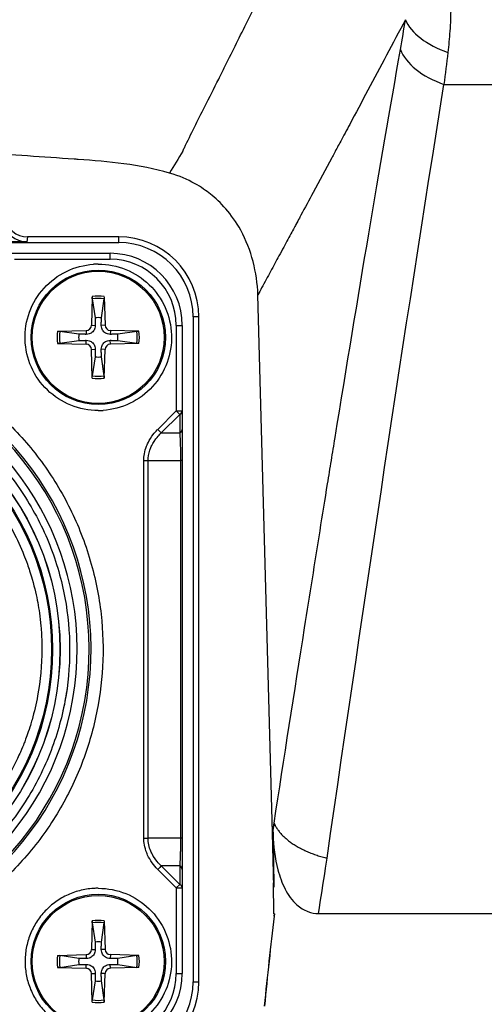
# Model space of a CAD drawing. Header units: millimetres. Extents: x 0 to 4378, y 0 to 2376.
# Tile 169 of 256: x 2307 to 2326, y 656 to 697. Entities that reach past the tile are written whole.
import ezdxf

# ---------------------------------------------------------------- set-up
doc = ezdxf.new("R2010")
doc.units = ezdxf.units.MM
doc.header["$LTSCALE"] = 0.2

# ---------------------------------------------------------------- blocks, each defined once
blk = doc.blocks.new('A$Ca6fc7631')
for p, q in [((27.403, 59.536), (37.699, 59.536)), ((10.025, 52.982), (7.893, 52.982)), ((7.913, 52.95), (13.85, 52.95)), ((10.054, 53.191), (10.025, 52.982)), ((13.85, 53.191), (10.054, 53.191)), ((13.85, 52.95), (13.85, 53.191)), ((9.105, 52.5), (13.5, 52.5)), ((9.511, 52.25), (13.5, 52.25)), ((13.5, 52.25), (13.5, 52.5)), ((12.749, 50.694), (12.716, 49.503)), ((12.752, 50.603), (12.87, 49.81)), ((13.13, 49.81), (13.248, 50.603)), ((13.251, 50.694), (13.284, 49.503)), ((20.26, 28.352), (19.651, 50.772)), ((16.95, 49.85), (16.95, 22.15)), ((17.191, 49.85), (16.95, 49.85)), ((17.191, 22.15), (17.191, 49.85)), ((11.306, 49.251), (12.497, 49.284)), ((12.19, 49.13), (11.397, 49.248)), ((12.497, 49.284), (12.502, 49.124)), ((12.716, 49.503), (12.876, 49.498)), ((13.284, 49.503), (13.124, 49.498)), ((13.503, 49.284), (13.498, 49.124)), ((14.694, 49.251), (13.503, 49.284)), ((14.603, 49.248), (13.81, 49.13)), ((16.25, 49.5), (16.25, 45.933)), ((16.25, 49.5), (16.5, 49.5)), ((16.5, 49.5), (16.5, 45.163)), ((11.397, 48.752), (12.19, 48.87)), ((12.497, 48.716), (12.502, 48.876)), ((13.503, 48.716), (13.498, 48.876)), ((13.81, 48.87), (14.603, 48.752)), ((11.306, 48.749), (12.497, 48.716)), ((12.716, 48.497), (12.876, 48.502)), ((12.749, 47.306), (12.716, 48.497)), ((13.284, 48.497), (13.124, 48.502)), ((13.251, 47.306), (13.284, 48.497)), ((14.694, 48.749), (13.503, 48.716)), ((12.87, 48.19), (12.752, 47.397)), ((13.248, 47.397), (13.13, 48.19)), ((15.5, 47.252), (15.5, 47.252)), ((15.48, 45.163), (16.25, 45.933)), ((16.394, 45.789), (15.625, 45.019)), ((16.394, 45.789), (16.25, 45.933)), ((16.25, 45.933), (16.5, 45.933)), ((16.394, 45.789), (16.394, 45.019)), ((15.625, 45.019), (16.394, 45.019)), ((14.896, 43.864), (15.073, 43.864)), ((14.896, 28.136), (14.896, 43.864)), ((15.073, 43.864), (16.427, 43.864)), ((15.073, 28.136), (15.073, 43.864)), ((16.427, 43.864), (16.427, 28.136)), ((16.5, 43.864), (16.427, 43.864)), ((16.5, 43.864), (16.5, 28.136)), ((10.579, 37.25), (10.564, 37.25)), ((10.57, 34.75), (10.578, 34.75)), ((20.278, 28.454), (20.325, 28.762)), ((20.321, 26.097), (20.26, 28.352)), ((20.281, 28.302), (20.321, 26.097)), ((14.896, 28.136), (15.073, 28.136)), ((16.427, 28.136), (15.073, 28.136)), ((16.5, 28.136), (16.427, 28.136)), ((15.5, 27.109), (15.5, 27.11)), ((22.47, 26.891), (22.534, 27.305)), ((16.25, 26.067), (15.48, 26.837)), ((16.394, 26.981), (15.625, 26.981)), ((16.394, 26.211), (15.625, 26.981)), ((16.394, 26.981), (16.394, 26.211)), ((16.5, 26.837), (16.5, 22.5)), ((20.321, 26.097), (20.296, 26.269)), ((20.32, 24.984), (20.296, 26.269)), ((16.394, 26.211), (16.25, 26.067)), ((16.25, 26.067), (16.25, 22.5)), ((16.25, 26.067), (16.5, 26.067)), ((12.749, 24.694), (12.716, 23.503)), ((13.251, 24.694), (13.284, 23.503)), ((20.343, 24.984), (20.32, 24.984)), ((20.342, 24.984), (20.329, 24.882)), ((20.329, 24.882), (20.331, 24.882)), ((20.331, 24.882), (20.343, 24.984)), ((22.177, 24.993), (45.263, 24.993)), ((12.752, 24.603), (12.87, 23.81)), ((13.13, 23.81), (13.248, 24.603)), ((12.716, 23.503), (12.876, 23.498)), ((13.284, 23.503), (13.124, 23.498)), ((11.306, 23.251), (12.497, 23.284)), ((12.19, 23.13), (11.397, 23.248)), ((12.497, 23.284), (12.502, 23.124)), ((13.503, 23.284), (13.498, 23.124)), ((14.694, 23.251), (13.503, 23.284)), ((14.603, 23.248), (13.81, 23.13)), ((11.306, 22.749), (12.497, 22.716)), ((11.397, 22.752), (12.19, 22.87)), ((12.497, 22.716), (12.502, 22.876)), ((13.503, 22.716), (13.498, 22.876)), ((14.694, 22.749), (13.503, 22.716)), ((13.81, 22.87), (14.603, 22.752)), ((12.716, 22.497), (12.876, 22.502)), ((12.749, 21.306), (12.716, 22.497)), ((12.87, 22.19), (12.752, 21.397)), ((13.284, 22.497), (13.124, 22.502)), ((13.248, 21.397), (13.13, 22.19)), ((13.251, 21.306), (13.284, 22.497)), ((16.25, 22.5), (16.5, 22.5)), ((16.95, 22.15), (17.191, 22.15))]:
    blk.add_line(p, q)
for centre, radius in [((13, 49), 2.8), ((13, 49), 2.75), ((0, 36), 11.407), ((0, 36), 11.403), ((0, 36), 11.099), ((0, 36), 11.051), ((13, 23), 2.8), ((13, 23), 2.75)]:
    blk.add_circle(centre, radius)
for centre, radius, start, end in [((13.85, 49.85), 3.341, 360, 90), ((13.85, 49.85), 3.1, 360, 90), ((13.5, 49.5), 3, 0, 90), ((13.5, 49.5), 2.75, 0, 90), ((13.002, 49), 3.05, 90.0414, 93.7974), ((13, 49), 1.713, 81.5815, 98.4185), ((13, 49), 1.622, 81.1921, 98.8079), ((13, 49), 0.82, 80.8854, 99.1146), ((13, 49), 1.713, 171.5815, 188.4185), ((13, 49), 1.622, 171.1921, 188.8079), ((12.491, 49.509), 0.225, 271.612, 358.388), ((13.509, 49.509), 0.225, 181.612, 268.388), ((13, 49), 1.622, 351.1921, 8.8079), ((13, 49), 1.713, 351.5815, 8.4185), ((13, 49), 0.82, 170.8854, 189.1146), ((13, 49), 0.82, 350.8854, 9.1146), ((12.491, 48.491), 0.225, 1.612, 88.388), ((13.509, 48.491), 0.225, 91.612, 178.388), ((13, 49), 0.82, 260.8854, 279.1146), ((0, 36), 12.697, 114.3067, 65.6933), ((0, 36), 12.619, 114.4631, 65.5369), ((13, 49), 1.713, 261.5815, 278.4185), ((13, 49), 1.622, 261.1921, 278.8079), ((12.999, 48.999), 3.049, 270.0201, 273.7774), ((13.002, 23), 3.05, 90.0414, 93.7974), ((13, 23), 1.713, 81.5815, 98.4185), ((13, 23), 1.622, 81.1921, 98.8079), ((13, 23), 0.82, 80.8854, 99.1146), ((12.491, 23.509), 0.225, 271.612, 358.388), ((13.509, 23.509), 0.225, 181.612, 268.388), ((13, 23), 1.713, 171.5815, 188.4185), ((13, 23), 1.622, 171.1921, 188.8079), ((13, 23), 0.82, 170.8854, 189.1146), ((13, 23), 0.82, 350.8854, 9.1146), ((13, 23), 1.622, 351.1921, 8.8079), ((13, 23), 1.713, 351.5815, 8.4185), ((12.491, 22.491), 0.225, 1.612, 88.388), ((13.509, 22.491), 0.225, 91.612, 178.388), ((13, 23), 0.82, 260.8854, 279.1146), ((13.5, 22.5), 2.75, 270, 0), ((13.5, 22.5), 3, 270, 0), ((13.85, 22.15), 3.341, 270, 360), ((13.85, 22.15), 3.1, 270, 0), ((13, 23), 1.622, 261.1921, 278.8079), ((13, 23), 1.713, 261.5815, 278.4185)]:
    blk.add_arc(centre, radius, start, end)
for centre, major_axis, ratio, start_param, end_param in [((28.691, 62.311), (-2.963, 0.473), 0.557597, 0.324372, 1.271552), ((28.484, 61.075), (-2.955, 0.52), 0.589055, 0.333545, 1.301501), ((25.723, 59.889), (-2.996, 0.157), 0.173988, 5.019997, 5.020041), ((1043.428, -558.164), (-1027.194, 614.443), 0.484985, 6.282229, 6.28406), ((10.025, 53.983), (0.136, 0.992), 0.998604, 1.875942, 3.27743), ((10.054, 54.193), (0.136, 0.992), 0.998604, 1.939445, 3.27738), ((0, 36), (-2.224, -11.913), 0.999998, 0.184575, 2.899213), ((16.25, 45.933), (0.25, 0), 0.707107, 5.327872, 6.283185), ((15.48, 45.163), (0.177, -0.177), 0.000012, 4.712367, 5.667701), ((16.25, 45.163), (0.25, 0), 0.707144, 5.32788, 6.283202), ((-15.599, -291.894), (-45.939, -372.874), 0.018474, 3.679464, 3.681632), ((39.123, 33.444), (-18.917, -4.93), 0.250718, 0.03493, 0.045812), ((33.1, 38.982), (-11.255, -14.406), 0.426602, 5.800189, 5.814125), ((15.48, 26.837), (-0.177, -0.177), 0.000012, 3.756127, 4.711939), ((16.25, 26.837), (0.25, 0), 0.707101, 6.283152, 7.23849), ((-283.4, -693.423), (317.762, 1361.585), 0.115021, 5.294816, 5.296454), ((16.25, 26.067), (0.25, 0), 0.707107, 6.283185, 7.238512), ((179.24, 5.435), (154.963, 40.271), 0.999308, 2.76533, 2.788845)]:
    blk.add_ellipse(centre, major_axis=major_axis, ratio=ratio, start_param=start_param, end_param=end_param)
for points, knots in [([(21.774, 70.107), (21.894, 70.107), (22.011, 70.103), (22.251, 70.09), (22.372, 70.08), (22.614, 70.053), (22.735, 70.036), (22.975, 69.995), (23.094, 69.971), (23.272, 69.929), (23.332, 69.914), (23.462, 69.879), (23.532, 69.859), (23.667, 69.817), (23.734, 69.795), (23.864, 69.748), (23.928, 69.724), (24.055, 69.674), (24.116, 69.648), (24.239, 69.594), (24.299, 69.566), (24.419, 69.508), (24.477, 69.478), (24.563, 69.432), (24.589, 69.418), (24.673, 69.371), (24.731, 69.337), (24.795, 69.298), (24.8, 69.295), (24.88, 69.246), (24.953, 69.198), (25.097, 69.098), (25.169, 69.045), (25.312, 68.934), (25.383, 68.875), (25.523, 68.755), (25.591, 68.692), (25.725, 68.564), (25.791, 68.498), (25.916, 68.365), (25.977, 68.298), (26.099, 68.156), (26.16, 68.08), (26.279, 67.927), (26.336, 67.85), (26.438, 67.704), (26.483, 67.636), (26.582, 67.481), (26.635, 67.393), (26.705, 67.269), (26.724, 67.235), (26.755, 67.177), (26.769, 67.151), (26.795, 67.1), (26.808, 67.075), (26.822, 67.048), (26.823, 67.046), (26.837, 67.017), (26.85, 66.991), (26.876, 66.938), (26.888, 66.911), (26.913, 66.859), (26.924, 66.833), (26.987, 66.695), (27.036, 66.576), (27.128, 66.338), (27.171, 66.219), (27.248, 65.983), (27.284, 65.866), (27.349, 65.632), (27.379, 65.516), (27.434, 65.286), (27.458, 65.171), (27.503, 64.946), (27.522, 64.835), (27.558, 64.615), (27.574, 64.505), (27.602, 64.289), (27.614, 64.182), (27.632, 63.999), (27.639, 63.923), (27.66, 63.654), (27.671, 63.459), (27.684, 63.084), (27.686, 62.905), (27.684, 62.562), (27.681, 62.399), (27.668, 62.078), (27.66, 61.919), (27.639, 61.609), (27.626, 61.457), (27.598, 61.162), (27.583, 61.018), (27.566, 60.872)], [0, 0, 0, 0, 0.0258866, 0.0258866, 0.0533683, 0.0533683, 0.0815444, 0.0815444, 0.1101561, 0.1101561, 0.125, 0.125, 0.1424637, 0.1424637, 0.1598037, 0.1598037, 0.1769486, 0.1769486, 0.1936796, 0.1936796, 0.2101205, 0.2101205, 0.2260726, 0.2260726, 0.2331631, 0.2331631, 0.2486771, 0.2486771, 0.25, 0.25, 0.2698161, 0.2698161, 0.2901386, 0.2901386, 0.3113539, 0.3113539, 0.3326701, 0.3326701, 0.35425, 0.35425, 0.375, 0.375, 0.3973574, 0.3973574, 0.4192385, 0.4192385, 0.4375, 0.4375, 0.4602987, 0.4602987, 0.46875, 0.46875, 0.4747709, 0.4747709, 0.4803744, 0.4803744, 0.4807918, 0.4807918, 0.4866902, 0.4866902, 0.4928931, 0.4928931, 0.5, 0.5, 0.5377388, 0.5377388, 0.5734351, 0.5734351, 0.6072701, 0.6072701, 0.6394752, 0.6394752, 0.6702601, 0.6702601, 0.6992319, 0.6992319, 0.7273114, 0.7273114, 0.7541466, 0.7541466, 0.7731083, 0.7731083, 0.8208556, 0.8208556, 0.8632432, 0.8632432, 0.9007393, 0.9007393, 0.9362884, 0.9362884, 0.9693269, 0.9693269, 1, 1, 1, 1]), ([(16.519, 56.755), (16.542, 56.801), (16.565, 56.848), (16.588, 56.896), (16.859, 57.466), (17.147, 58.038), (17.439, 58.616), (17.631, 58.995), (17.824, 59.376), (18.016, 59.761), (18.092, 59.914), (18.169, 60.067), (18.245, 60.221), (18.548, 60.828), (18.854, 61.442), (19.164, 62.062), (19.455, 62.646), (19.75, 63.235), (20.047, 63.83), (20.659, 65.056), (21.285, 66.307), (21.922, 67.58), (22.036, 67.808), (22.15, 68.037), (22.266, 68.267)], [0, 0, 0, 0, 0.013026, 0.013026, 0.013026, 0.1703679, 0.1703679, 0.1703679, 0.2735131, 0.2735131, 0.2735131, 0.3145401, 0.3145401, 0.3145401, 0.4765577, 0.4765577, 0.4765577, 0.6290801, 0.6290801, 0.6290801, 0.9436202, 0.9436202, 0.9436202, 1, 1, 1, 1]), ([(25.799, 62.233), (25.268, 61.233), (24.747, 60.253), (24.235, 59.294), (23.979, 58.814), (23.726, 58.34), (23.475, 57.871), (23.41, 57.749), (23.345, 57.628), (23.281, 57.508), (23.22, 57.395), (23.16, 57.283), (23.1, 57.171), (23.011, 57.005), (22.926, 56.847), (22.838, 56.681), (22.802, 56.615), (22.766, 56.548), (22.729, 56.478), (22.467, 55.991), (22.208, 55.509), (21.952, 55.032), (21.782, 54.716), (21.613, 54.402), (21.445, 54.091), (21.423, 54.05), (21.402, 54.01), (21.38, 53.969), (21.332, 53.881), (21.285, 53.794), (21.238, 53.706), (21.222, 53.677), (21.2, 53.635), (21.191, 53.619), (21.113, 53.474), (21.016, 53.294), (20.9, 53.08), (20.792, 52.88), (20.668, 52.65), (20.527, 52.389), (20.419, 52.19), (20.301, 51.972), (20.174, 51.737), (20.059, 51.525), (19.936, 51.298), (19.805, 51.057), (19.755, 50.964), (19.704, 50.869), (19.651, 50.772)], [0, 0, 0, 0, 0.25, 0.25, 0.25, 0.375, 0.375, 0.375, 0.4073027, 0.4073027, 0.4073027, 0.4375, 0.4375, 0.4375, 0.4821726, 0.4821726, 0.4821726, 0.5, 0.5, 0.5, 0.625, 0.625, 0.625, 0.7079324, 0.7079324, 0.7079324, 0.71875, 0.71875, 0.71875, 0.7421875, 0.7421875, 0.7421875, 0.75, 0.75, 0.75, 0.8206393, 0.8206393, 0.8206393, 0.8864405, 0.8864405, 0.8864405, 0.936926, 0.936926, 0.936926, 0.9824877, 0.9824877, 0.9824877, 1, 1, 1, 1]), ([(20.325, 28.764), (20.738, 31.441), (21.173, 34.221), (21.597, 36.901), (21.814, 38.274), (22.028, 39.62), (22.24, 40.941), (22.346, 41.601), (22.451, 42.255), (22.555, 42.902), (22.608, 43.226), (22.66, 43.548), (22.711, 43.868), (22.737, 44.029), (22.763, 44.188), (22.789, 44.348), (22.815, 44.507), (22.836, 44.64), (22.867, 44.825), (23.829, 50.745), (24.737, 56.137), (25.592, 60.997)], [0.0059754, 0.0059754, 0.0059754, 0.0059754, 0.25, 0.25, 0.25, 0.375, 0.375, 0.375, 0.4375, 0.4375, 0.4375, 0.46875, 0.46875, 0.46875, 0.484375, 0.484375, 0.484375, 0.5, 0.5, 0.5, 1, 1, 1, 1]), ([(15.973, 55.843), (14.711, 56.202), (13.435, 56.329), (12.157, 56.412), (12.102, 56.416), (12.046, 56.42), (11.99, 56.423), (10.698, 56.509), (9.406, 56.605), (8.113, 56.675), (8.071, 56.677), (8.03, 56.68), (7.988, 56.682), (6.68, 56.752), (5.372, 56.806), (4.063, 56.843), (2.98, 56.873), (1.897, 56.892), (0.813, 56.898), (0.545, 56.899), (0.278, 56.9), (0.01, 56.9), (-0.005, 56.9), (-0.019, 56.9), (-0.034, 56.9), (-1.369, 56.9), (-2.705, 56.881), (-4.04, 56.843), (-5.383, 56.806), (-6.725, 56.75), (-8.065, 56.678), (-8.077, 56.677), (-8.09, 56.676), (-8.103, 56.675), (-9.426, 56.604), (-10.748, 56.506), (-12.07, 56.415), (-12.097, 56.413), (-12.125, 56.411), (-12.152, 56.409), (-13.459, 56.319), (-14.765, 56.21), (-16.05, 55.821)], [0.0000059, 0.0000059, 0.0000059, 0.0000059, 0.1197731, 0.1197731, 0.1197731, 0.125, 0.125, 0.125, 0.246102, 0.246102, 0.246102, 0.25, 0.25, 0.25, 0.3724422, 0.3724422, 0.3724422, 0.4736528, 0.4736528, 0.4736528, 0.4986544, 0.4986544, 0.4986544, 0.5, 0.5, 0.5, 0.6246684, 0.6246684, 0.6246684, 0.75, 0.75, 0.75, 0.7512099, 0.7512099, 0.7512099, 0.875, 0.875, 0.875, 0.8775884, 0.8775884, 0.8775884, 1, 1, 1, 1]), ([(19.651, 50.772), (19.636, 51.236), (19.567, 51.703), (19.331, 52.605), (19.161, 53.047), (18.554, 54.16), (18.087, 54.636), (17.352, 55.225), (16.799, 55.6), (15.973, 55.843)], [-0.9795399, -0.9795399, -0.9795399, -0.9795399, -0.7860648, -0.7860648, -0.5913179, -0.5913179, -0.2581966, -0.2581966, -0.0000128, -0.0000128, -0.0000128, -0.0000128]), ([(13, 45.95), (12.602, 45.951), (12.221, 46.025), (11.855, 46.173), (11.489, 46.321), (11.164, 46.532), (10.879, 46.808), (10.594, 47.084), (10.371, 47.402), (10.211, 47.763), (10.051, 48.124), (9.964, 48.503), (9.952, 48.9), (9.939, 49.298), (10, 49.681), (10.135, 50.051), (10.271, 50.421), (10.473, 50.754), (10.74, 51.048), (11.007, 51.343), (11.319, 51.576), (11.675, 51.747), (12.031, 51.919), (12.406, 52.018), (12.8, 52.043)], [0, 0, 0, 0, 0.125, 0.125, 0.125, 0.25, 0.25, 0.25, 0.375, 0.375, 0.375, 0.5, 0.5, 0.5, 0.625, 0.625, 0.625, 0.75, 0.75, 0.75, 0.875, 0.875, 0.875, 1, 1, 1, 1]), ([(13, 52.05), (13.398, 52.049), (13.779, 51.975), (14.145, 51.827), (14.511, 51.679), (14.836, 51.468), (15.121, 51.192), (15.406, 50.916), (15.629, 50.598), (15.789, 50.237), (15.949, 49.876), (16.036, 49.497), (16.048, 49.1), (16.061, 48.702), (16, 48.319), (15.865, 47.949), (15.729, 47.579), (15.527, 47.246), (15.26, 46.952), (14.993, 46.657), (14.681, 46.424), (14.325, 46.253), (13.969, 46.081), (13.594, 45.983), (13.2, 45.957)], [0, 0, 0, 0, 0.125, 0.125, 0.125, 0.25, 0.25, 0.25, 0.375, 0.375, 0.375, 0.5, 0.5, 0.5, 0.625, 0.625, 0.625, 0.75, 0.75, 0.75, 0.875, 0.875, 0.875, 1, 1, 1, 1]), ([(12.752, 50.603), (12.751, 50.608), (12.75, 50.615), (12.749, 50.631), (12.749, 50.643), (12.749, 50.666), (12.749, 50.681), (12.749, 50.694)], [0.03461835, 0.03461835, 0.03461835, 0.03461835, 0.03765262, 0.03765262, 0.04141077, 0.04141077, 0.04522071, 0.04522071, 0.04522071, 0.04522071]), ([(13.251, 50.694), (13.251, 50.681), (13.251, 50.666), (13.251, 50.643), (13.251, 50.631), (13.25, 50.615), (13.249, 50.608), (13.248, 50.603)], [0.01516537, 0.01516537, 0.01516537, 0.01516537, 0.01897531, 0.01897531, 0.02273345, 0.02273345, 0.02576772, 0.02576772, 0.02576772, 0.02576772]), ([(11.306, 49.251), (11.319, 49.251), (11.334, 49.251), (11.357, 49.251), (11.369, 49.251), (11.385, 49.25), (11.392, 49.249), (11.397, 49.248)], [0.01516537, 0.01516537, 0.01516537, 0.01516537, 0.01897531, 0.01897531, 0.02273345, 0.02273345, 0.02576772, 0.02576772, 0.02576772, 0.02576772]), ([(12.876, 49.498), (12.876, 49.458), (12.87, 49.418), (12.851, 49.356), (12.84, 49.328), (12.809, 49.276), (12.79, 49.251), (12.749, 49.21), (12.724, 49.191), (12.672, 49.16), (12.644, 49.149), (12.582, 49.13), (12.542, 49.124), (12.502, 49.124)], [0.17143637, 0.17143637, 0.17143637, 0.17143637, 0.18383716, 0.18383716, 0.19255902, 0.19255902, 0.20128088, 0.20128088, 0.21000275, 0.21000275, 0.21872461, 0.21872461, 0.2311254, 0.2311254, 0.2311254, 0.2311254]), ([(13.498, 49.124), (13.458, 49.124), (13.418, 49.13), (13.356, 49.149), (13.328, 49.16), (13.276, 49.191), (13.251, 49.21), (13.21, 49.251), (13.191, 49.276), (13.16, 49.328), (13.149, 49.356), (13.13, 49.418), (13.124, 49.458), (13.124, 49.498)], [0.17143637, 0.17143637, 0.17143637, 0.17143637, 0.18383716, 0.18383716, 0.19255902, 0.19255902, 0.20128088, 0.20128088, 0.21000275, 0.21000275, 0.21872461, 0.21872461, 0.2311254, 0.2311254, 0.2311254, 0.2311254]), ([(14.603, 49.248), (14.608, 49.249), (14.615, 49.25), (14.631, 49.251), (14.643, 49.251), (14.666, 49.251), (14.681, 49.251), (14.694, 49.251)], [0.03461835, 0.03461835, 0.03461835, 0.03461835, 0.03765262, 0.03765262, 0.04141077, 0.04141077, 0.04522071, 0.04522071, 0.04522071, 0.04522071]), ([(12.502, 48.876), (12.542, 48.876), (12.582, 48.87), (12.644, 48.851), (12.672, 48.84), (12.724, 48.809), (12.749, 48.79), (12.79, 48.749), (12.809, 48.724), (12.84, 48.672), (12.851, 48.644), (12.87, 48.582), (12.876, 48.542), (12.876, 48.502)], [0.17143637, 0.17143637, 0.17143637, 0.17143637, 0.18383716, 0.18383716, 0.19255902, 0.19255902, 0.20128088, 0.20128088, 0.21000275, 0.21000275, 0.21872461, 0.21872461, 0.2311254, 0.2311254, 0.2311254, 0.2311254]), ([(13.124, 48.502), (13.124, 48.542), (13.13, 48.582), (13.149, 48.644), (13.16, 48.672), (13.191, 48.724), (13.21, 48.749), (13.251, 48.79), (13.276, 48.809), (13.328, 48.84), (13.356, 48.851), (13.418, 48.87), (13.458, 48.876), (13.498, 48.876)], [0.17143637, 0.17143637, 0.17143637, 0.17143637, 0.18383716, 0.18383716, 0.19255902, 0.19255902, 0.20128088, 0.20128088, 0.21000275, 0.21000275, 0.21872461, 0.21872461, 0.2311254, 0.2311254, 0.2311254, 0.2311254]), ([(11.397, 48.752), (11.392, 48.751), (11.385, 48.75), (11.369, 48.749), (11.357, 48.749), (11.334, 48.749), (11.319, 48.749), (11.306, 48.749)], [0.03461835, 0.03461835, 0.03461835, 0.03461835, 0.03765262, 0.03765262, 0.04141077, 0.04141077, 0.04522071, 0.04522071, 0.04522071, 0.04522071]), ([(14.694, 48.749), (14.681, 48.749), (14.666, 48.749), (14.643, 48.749), (14.631, 48.749), (14.615, 48.75), (14.608, 48.751), (14.603, 48.752)], [0.01516537, 0.01516537, 0.01516537, 0.01516537, 0.01897531, 0.01897531, 0.02273345, 0.02273345, 0.02576772, 0.02576772, 0.02576772, 0.02576772]), ([(5.55, 47.974), (6.205, 47.67), (6.822, 47.322), (7.402, 46.93), (8.003, 46.523), (8.574, 46.061), (9.116, 45.543), (9.669, 45.015), (10.172, 44.443), (10.627, 43.826), (11.084, 43.205), (11.484, 42.549), (11.826, 41.857), (12.166, 41.172), (12.446, 40.451), (12.667, 39.694), (12.883, 38.954), (13.032, 38.212), (13.116, 37.468), (13.197, 36.741), (13.218, 36.012), (13.178, 35.28), (13.139, 34.565), (13.042, 33.858), (12.888, 33.158), (12.733, 32.454), (12.526, 31.776), (12.267, 31.126), (11.999, 30.451), (11.671, 29.793), (11.282, 29.153), (10.885, 28.499), (10.435, 27.884), (9.93, 27.307), (9.422, 26.727), (8.868, 26.196), (8.266, 25.712), (7.67, 25.233), (7.026, 24.804), (6.334, 24.426), (5.658, 24.056), (4.966, 23.75), (4.257, 23.508), (3.565, 23.272), (2.858, 23.095), (2.135, 22.976), (1.428, 22.861), (0.717, 22.803), (0, 22.803)], [0, 0, 0, 0, 0.0625, 0.0625, 0.0625, 0.125, 0.125, 0.125, 0.1875, 0.1875, 0.1875, 0.25, 0.25, 0.25, 0.3125, 0.3125, 0.3125, 0.375, 0.375, 0.375, 0.4375, 0.4375, 0.4375, 0.5, 0.5, 0.5, 0.5625, 0.5625, 0.5625, 0.625, 0.625, 0.625, 0.6875, 0.6875, 0.6875, 0.75, 0.75, 0.75, 0.8125, 0.8125, 0.8125, 0.875, 0.875, 0.875, 0.9375, 0.9375, 0.9375, 1, 1, 1, 1]), ([(0, 47.807), (0.741, 47.807), (1.461, 47.742), (2.158, 47.612), (2.892, 47.476), (3.621, 47.264), (4.346, 46.978), (5.091, 46.683), (5.8, 46.315), (6.471, 45.875), (7.149, 45.431), (7.775, 44.922), (8.348, 44.348), (8.916, 43.781), (9.428, 43.148), (9.884, 42.449), (10.326, 41.77), (10.691, 41.069), (10.978, 40.346), (11.116, 39.995), (11.241, 39.629), (11.35, 39.246), (11.456, 38.875), (11.543, 38.509), (11.609, 38.148), (11.741, 37.439), (11.806, 36.723), (11.807, 36), (11.807, 35.259), (11.742, 34.54), (11.612, 33.842), (11.476, 33.108), (11.264, 32.379), (10.978, 31.654), (10.683, 30.909), (10.315, 30.2), (9.875, 29.529), (9.431, 28.851), (8.922, 28.225), (8.348, 27.652), (7.781, 27.084), (7.148, 26.572), (6.449, 26.116), (5.77, 25.674), (5.069, 25.309), (4.346, 25.022), (3.995, 24.884), (3.629, 24.759), (3.246, 24.65), (2.875, 24.544), (2.509, 24.457), (2.148, 24.391), (1.439, 24.259), (0.723, 24.193), (0, 24.193)], [0, 0, 0, 0, 0.0625, 0.0625, 0.0625, 0.125, 0.125, 0.125, 0.1875, 0.1875, 0.1875, 0.25, 0.25, 0.25, 0.3125, 0.3125, 0.3125, 0.375, 0.375, 0.375, 0.40625, 0.40625, 0.40625, 0.4375, 0.4375, 0.4375, 0.5, 0.5, 0.5, 0.5625, 0.5625, 0.5625, 0.625, 0.625, 0.625, 0.6875, 0.6875, 0.6875, 0.75, 0.75, 0.75, 0.8125, 0.8125, 0.8125, 0.875, 0.875, 0.875, 0.90625, 0.90625, 0.90625, 0.9375, 0.9375, 0.9375, 1, 1, 1, 1]), ([(12.749, 47.306), (12.749, 47.319), (12.749, 47.334), (12.749, 47.357), (12.749, 47.369), (12.75, 47.385), (12.751, 47.392), (12.752, 47.397)], [0.01516537, 0.01516537, 0.01516537, 0.01516537, 0.01897531, 0.01897531, 0.02273345, 0.02273345, 0.02576772, 0.02576772, 0.02576772, 0.02576772]), ([(13.248, 47.397), (13.249, 47.392), (13.25, 47.385), (13.251, 47.369), (13.251, 47.357), (13.251, 47.334), (13.251, 47.319), (13.251, 47.306)], [0.03461835, 0.03461835, 0.03461835, 0.03461835, 0.03765262, 0.03765262, 0.04141077, 0.04141077, 0.04522071, 0.04522071, 0.04522071, 0.04522071]), ([(0, 46.651), (0.65, 46.651), (1.299, 46.592), (1.938, 46.474), (2.272, 46.412), (2.603, 46.334), (2.929, 46.239), (2.958, 46.231), (3.015, 46.215), (3.099, 46.189), (3.182, 46.164), (3.293, 46.129), (3.43, 46.083), (3.554, 46.041), (3.656, 46.004), (3.738, 45.974), (3.819, 45.943), (3.88, 45.92), (3.921, 45.904), (3.998, 45.873), (4.118, 45.825), (4.279, 45.754), (4.44, 45.683), (4.642, 45.589), (4.88, 45.465), (5.25, 45.273), (5.56, 45.085), (5.818, 44.917), (5.944, 44.834), (6.083, 44.74), (6.232, 44.633), (6.381, 44.526), (6.541, 44.405), (6.71, 44.269), (6.922, 44.098), (7.094, 43.946), (7.229, 43.822), (7.365, 43.697), (7.464, 43.599), (7.532, 43.532), (8.044, 43.019), (8.504, 42.454), (8.903, 41.848), (9.301, 41.242), (9.637, 40.595), (9.904, 39.921), (9.938, 39.835), (9.986, 39.71), (10.045, 39.545), (10.103, 39.38), (10.172, 39.175), (10.244, 38.927), (10.353, 38.549), (10.425, 38.22), (10.476, 37.947), (10.525, 37.681), (10.575, 37.357), (10.609, 36.974), (10.63, 36.735), (10.64, 36.533), (10.646, 36.371), (10.651, 36.209), (10.651, 36.085), (10.651, 36), (10.651, 35.35), (10.592, 34.701), (10.474, 34.062), (10.412, 33.728), (10.334, 33.397), (10.239, 33.071), (10.231, 33.042), (10.215, 32.986), (10.19, 32.902), (10.164, 32.818), (10.13, 32.707), (10.083, 32.57), (10.041, 32.446), (10.004, 32.344), (9.974, 32.262), (9.943, 32.181), (9.92, 32.12), (9.904, 32.079), (9.873, 32.002), (9.825, 31.882), (9.754, 31.721), (9.683, 31.56), (9.589, 31.358), (9.465, 31.12), (9.273, 30.75), (9.085, 30.44), (8.917, 30.182), (8.834, 30.056), (8.74, 29.917), (8.633, 29.768), (8.526, 29.619), (8.405, 29.459), (8.269, 29.29), (8.098, 29.078), (7.946, 28.906), (7.822, 28.771), (7.697, 28.635), (7.599, 28.536), (7.532, 28.468), (7.019, 27.956), (6.454, 27.496), (5.848, 27.097), (5.242, 26.699), (4.595, 26.363), (3.921, 26.096), (3.835, 26.063), (3.71, 26.014), (3.545, 25.955), (3.38, 25.897), (3.175, 25.828), (2.927, 25.756), (2.549, 25.647), (2.221, 25.575), (1.947, 25.524), (1.682, 25.475), (1.358, 25.425), (0.974, 25.391), (0.736, 25.37), (0.535, 25.36), (0.372, 25.355), (0.21, 25.349), (0.086, 25.349), (0, 25.349)], [0, 0, 0, 0, 0.0625, 0.0625, 0.0625, 0.09375, 0.09375, 0.09375, 0.101562, 0.101562, 0.101562, 0.109375, 0.109375, 0.109375, 0.117188, 0.117188, 0.117188, 0.125, 0.125, 0.125, 0.140625, 0.140625, 0.140625, 0.15625, 0.15625, 0.15625, 0.1875, 0.1875, 0.1875, 0.203125, 0.203125, 0.203125, 0.21875, 0.21875, 0.21875, 0.234375, 0.234375, 0.234375, 0.25, 0.25, 0.25, 0.3125, 0.3125, 0.3125, 0.375, 0.375, 0.375, 0.390625, 0.390625, 0.390625, 0.40625, 0.40625, 0.40625, 0.4375, 0.4375, 0.4375, 0.46875, 0.46875, 0.46875, 0.484375, 0.484375, 0.484375, 0.5, 0.5, 0.5, 0.5625, 0.5625, 0.5625, 0.59375, 0.59375, 0.59375, 0.601562, 0.601562, 0.601562, 0.609375, 0.609375, 0.609375, 0.617188, 0.617188, 0.617188, 0.625, 0.625, 0.625, 0.640625, 0.640625, 0.640625, 0.65625, 0.65625, 0.65625, 0.6875, 0.6875, 0.6875, 0.703125, 0.703125, 0.703125, 0.71875, 0.71875, 0.71875, 0.734375, 0.734375, 0.734375, 0.75, 0.75, 0.75, 0.8125, 0.8125, 0.8125, 0.875, 0.875, 0.875, 0.890625, 0.890625, 0.890625, 0.90625, 0.90625, 0.90625, 0.9375, 0.9375, 0.9375, 0.96875, 0.96875, 0.96875, 0.984375, 0.984375, 0.984375, 1, 1, 1, 1]), ([(14.896, 43.864), (14.897, 44.045), (14.929, 44.253), (15.015, 44.471), (15.027, 44.502), (15.04, 44.534), (15.055, 44.565), (15.092, 44.645), (15.148, 44.754), (15.238, 44.88), (15.378, 45.077), (15.475, 45.158), (15.48, 45.163)], [-1, -1, -1, -1, -0.5625413, -0.5625413, -0.5625413, -0.5, -0.5, -0.5, -0.25, -0.25, -0.25, -0.0000005, -0.0000005, -0.0000005, -0.0000005]), ([(15.073, 43.864), (15.073, 43.898), (15.075, 43.932), (15.077, 43.966), (15.089, 44.116), (15.127, 44.265), (15.186, 44.404), (15.198, 44.434), (15.212, 44.463), (15.226, 44.491), (15.24, 44.518), (15.285, 44.619), (15.401, 44.772), (15.468, 44.86), (15.526, 44.921), (15.565, 44.961), (15.6, 44.997), (15.621, 45.015), (15.625, 45.019)], [0, 0, 0, 0, 0.0783462, 0.0783462, 0.0783462, 0.4263239, 0.4263239, 0.4263239, 0.5, 0.5, 0.5, 0.75, 0.75, 0.75, 0.8816479, 0.8816479, 0.8816479, 0.9999884, 0.9999884, 0.9999884, 0.9999884]), ([(16.394, 45.019), (16.395, 45.011), (16.395, 45.003), (16.396, 44.994), (16.405, 44.847), (16.412, 44.678), (16.416, 44.491), (16.417, 44.478), (16.418, 44.45), (16.419, 44.406), (16.42, 44.355), (16.422, 44.282), (16.424, 44.186), (16.426, 44.093), (16.426, 44.008), (16.427, 43.932), (16.427, 43.908), (16.427, 43.886), (16.427, 43.864)], [0.0000004, 0.0000004, 0.0000004, 0.0000004, 0.0265456, 0.0265456, 0.0265456, 0.5, 0.5, 0.5, 0.6160741, 0.6160741, 0.6160741, 0.75, 0.75, 0.75, 0.940938, 0.940938, 0.940938, 1, 1, 1, 1]), ([(16.501, 44.493), (16.501, 44.486), (16.501, 44.48), (16.501, 44.473), (16.501, 44.259), (16.5, 44.055), (16.5, 43.88)], [-0.4518919, -0.4518919, -0.4518919, -0.4518919, -0.4388658, -0.4388658, -0.4388658, -0.0129686, -0.0129686, -0.0129686, -0.0129686]), ([(20.325, 28.764), (20.343, 28.721), (20.363, 28.679), (20.409, 28.595), (20.434, 28.553), (20.491, 28.47), (20.522, 28.429), (20.59, 28.346), (20.626, 28.306), (20.704, 28.225), (20.746, 28.185), (20.833, 28.107), (20.88, 28.068), (20.977, 27.992), (21.028, 27.955), (21.134, 27.883), (21.19, 27.848), (21.304, 27.779), (21.363, 27.746), (21.485, 27.682), (21.547, 27.651), (21.675, 27.592), (21.74, 27.563), (21.874, 27.509), (21.942, 27.483), (22.08, 27.434), (22.149, 27.411), (22.291, 27.368), (22.362, 27.348), (22.466, 27.321), (22.498, 27.313), (22.53, 27.305)], [0, 0, 0, 0, 0.070699, 0.070699, 0.140683, 0.140683, 0.21007, 0.21007, 0.278976, 0.278976, 0.347516, 0.347516, 0.415803, 0.415803, 0.483948, 0.483948, 0.552143, 0.552143, 0.620448, 0.620448, 0.688963, 0.688963, 0.757786, 0.757786, 0.827306, 0.827306, 0.897278, 0.897278, 0.968111, 0.968111, 1, 1, 1, 1]), ([(20.282, 28.303), (20.3, 27.814), (20.359, 27.3), (20.56, 26.535), (20.658, 26.264), (20.913, 25.768), (21.069, 25.542), (21.406, 25.242), (21.566, 25.14), (21.88, 25.024), (22.032, 24.999), (22.176, 24.995)], [0.025473, 0.025473, 0.025473, 0.025473, 0.1687494, 0.1687494, 0.2531241, 0.2531241, 0.3374988, 0.3374988, 0.3905823, 0.3905823, 0.4345511, 0.4345511, 0.4345511, 0.4345511]), ([(15.48, 26.837), (15.308, 27.008), (15.159, 27.209), (15.055, 27.434), (15.041, 27.465), (15.028, 27.496), (15.016, 27.527), (14.929, 27.748), (14.897, 27.957), (14.896, 28.136)], [-1, -1, -1, -1, -0.5, -0.5, -0.5, -0.4388659, -0.4388659, -0.4388659, -0.0000003, -0.0000003, -0.0000003, -0.0000003]), ([(15.625, 26.981), (15.621, 26.984), (15.601, 27.003), (15.566, 27.038), (15.527, 27.078), (15.469, 27.139), (15.401, 27.228), (15.313, 27.344), (15.26, 27.441), (15.226, 27.509), (15.212, 27.537), (15.199, 27.565), (15.187, 27.594), (15.115, 27.766), (15.074, 27.95), (15.073, 28.136)], [0.000005, 0.000005, 0.000005, 0.000005, 0.1178899, 0.1178899, 0.1178899, 0.25, 0.25, 0.25, 0.5, 0.5, 0.5, 0.5722247, 0.5722247, 0.5722247, 1, 1, 1, 1]), ([(16.427, 28.136), (16.427, 28.102), (16.427, 28.068), (16.427, 28.034), (16.426, 27.884), (16.423, 27.735), (16.419, 27.596), (16.418, 27.566), (16.417, 27.537), (16.416, 27.509), (16.415, 27.482), (16.413, 27.381), (16.407, 27.228), (16.403, 27.139), (16.4, 27.078), (16.398, 27.038), (16.396, 27.004), (16.395, 26.986), (16.394, 26.981)], [0, 0, 0, 0, 0.0783485, 0.0783485, 0.0783485, 0.4263239, 0.4263239, 0.4263239, 0.5, 0.5, 0.5, 0.75, 0.75, 0.75, 0.8855779, 0.8855779, 0.8855779, 0.9999935, 0.9999935, 0.9999935, 0.9999935]), ([(16.5, 28.119), (16.5, 27.943), (16.501, 27.74), (16.501, 27.529), (16.501, 27.502), (16.501, 27.475), (16.501, 27.448)], [-0.9867886, -0.9867886, -0.9867886, -0.9867886, -0.5625416, -0.5625416, -0.5625416, -0.5089107, -0.5089107, -0.5089107, -0.5089107]), ([(16.501, 27.448), (16.501, 27.271), (16.501, 27.106), (16.5, 26.93), (16.5, 26.901), (16.5, 26.874)], [0, 0, 0, 0, 0.0583112, 0.0583112, 0.0698419, 0.0698419, 0.0698419, 0.0698419]), ([(13, 26.05), (13.398, 26.049), (13.779, 25.975), (14.145, 25.827), (14.511, 25.679), (14.836, 25.468), (15.121, 25.192), (15.406, 24.916), (15.629, 24.598), (15.789, 24.237), (15.949, 23.876), (16.036, 23.497), (16.048, 23.1), (16.061, 22.702), (16, 22.319), (15.865, 21.949), (15.729, 21.579), (15.527, 21.246), (15.26, 20.952), (14.993, 20.657), (14.681, 20.424), (14.325, 20.253), (13.969, 20.081), (13.594, 19.983), (13.2, 19.957)], [0, 0, 0, 0, 0.125, 0.125, 0.125, 0.25, 0.25, 0.25, 0.375, 0.375, 0.375, 0.5, 0.5, 0.5, 0.625, 0.625, 0.625, 0.75, 0.75, 0.75, 0.875, 0.875, 0.875, 1, 1, 1, 1]), ([(12.752, 24.603), (12.751, 24.608), (12.75, 24.615), (12.749, 24.631), (12.749, 24.643), (12.749, 24.666), (12.749, 24.681), (12.749, 24.694)], [0.03461835, 0.03461835, 0.03461835, 0.03461835, 0.03765262, 0.03765262, 0.04141077, 0.04141077, 0.04522071, 0.04522071, 0.04522071, 0.04522071]), ([(13.251, 24.694), (13.251, 24.681), (13.251, 24.666), (13.251, 24.643), (13.251, 24.631), (13.25, 24.615), (13.249, 24.608), (13.248, 24.603)], [0.01516537, 0.01516537, 0.01516537, 0.01516537, 0.01897531, 0.01897531, 0.02273345, 0.02273345, 0.02576772, 0.02576772, 0.02576772, 0.02576772]), ([(12.876, 23.498), (12.876, 23.458), (12.87, 23.418), (12.851, 23.356), (12.84, 23.328), (12.809, 23.276), (12.79, 23.251), (12.749, 23.21), (12.724, 23.191), (12.672, 23.16), (12.644, 23.149), (12.582, 23.13), (12.542, 23.124), (12.502, 23.124)], [0.17143637, 0.17143637, 0.17143637, 0.17143637, 0.18383716, 0.18383716, 0.19255902, 0.19255902, 0.20128088, 0.20128088, 0.21000275, 0.21000275, 0.21872461, 0.21872461, 0.2311254, 0.2311254, 0.2311254, 0.2311254]), ([(13.498, 23.124), (13.458, 23.124), (13.418, 23.13), (13.356, 23.149), (13.328, 23.16), (13.276, 23.191), (13.251, 23.21), (13.21, 23.251), (13.191, 23.276), (13.16, 23.328), (13.149, 23.356), (13.13, 23.418), (13.124, 23.458), (13.124, 23.498)], [0.17143637, 0.17143637, 0.17143637, 0.17143637, 0.18383716, 0.18383716, 0.19255902, 0.19255902, 0.20128088, 0.20128088, 0.21000275, 0.21000275, 0.21872461, 0.21872461, 0.2311254, 0.2311254, 0.2311254, 0.2311254]), ([(11.306, 23.251), (11.319, 23.251), (11.334, 23.251), (11.357, 23.251), (11.369, 23.251), (11.385, 23.25), (11.392, 23.249), (11.397, 23.248)], [0.01516537, 0.01516537, 0.01516537, 0.01516537, 0.01897531, 0.01897531, 0.02273345, 0.02273345, 0.02576772, 0.02576772, 0.02576772, 0.02576772]), ([(14.603, 23.248), (14.608, 23.249), (14.615, 23.25), (14.631, 23.251), (14.643, 23.251), (14.666, 23.251), (14.681, 23.251), (14.694, 23.251)], [0.03461835, 0.03461835, 0.03461835, 0.03461835, 0.03765262, 0.03765262, 0.04141077, 0.04141077, 0.04522071, 0.04522071, 0.04522071, 0.04522071]), ([(11.397, 22.752), (11.392, 22.751), (11.385, 22.75), (11.369, 22.749), (11.357, 22.749), (11.334, 22.749), (11.319, 22.749), (11.306, 22.749)], [0.03461835, 0.03461835, 0.03461835, 0.03461835, 0.03765262, 0.03765262, 0.04141077, 0.04141077, 0.04522071, 0.04522071, 0.04522071, 0.04522071]), ([(12.502, 22.876), (12.542, 22.876), (12.582, 22.87), (12.644, 22.851), (12.672, 22.84), (12.724, 22.809), (12.749, 22.79), (12.79, 22.749), (12.809, 22.724), (12.84, 22.672), (12.851, 22.644), (12.87, 22.582), (12.876, 22.542), (12.876, 22.502)], [0.17143637, 0.17143637, 0.17143637, 0.17143637, 0.18383716, 0.18383716, 0.19255902, 0.19255902, 0.20128088, 0.20128088, 0.21000275, 0.21000275, 0.21872461, 0.21872461, 0.2311254, 0.2311254, 0.2311254, 0.2311254]), ([(13.124, 22.502), (13.124, 22.542), (13.13, 22.582), (13.149, 22.644), (13.16, 22.672), (13.191, 22.724), (13.21, 22.749), (13.251, 22.79), (13.276, 22.809), (13.328, 22.84), (13.356, 22.851), (13.418, 22.87), (13.458, 22.876), (13.498, 22.876)], [0.17143637, 0.17143637, 0.17143637, 0.17143637, 0.18383716, 0.18383716, 0.19255902, 0.19255902, 0.20128088, 0.20128088, 0.21000275, 0.21000275, 0.21872461, 0.21872461, 0.2311254, 0.2311254, 0.2311254, 0.2311254]), ([(14.694, 22.749), (14.681, 22.749), (14.666, 22.749), (14.643, 22.749), (14.631, 22.749), (14.615, 22.75), (14.608, 22.751), (14.603, 22.752)], [0.01516537, 0.01516537, 0.01516537, 0.01516537, 0.01897531, 0.01897531, 0.02273345, 0.02273345, 0.02576772, 0.02576772, 0.02576772, 0.02576772]), ([(12.749, 21.306), (12.749, 21.319), (12.749, 21.334), (12.749, 21.357), (12.749, 21.369), (12.75, 21.385), (12.751, 21.392), (12.752, 21.397)], [0.01516537, 0.01516537, 0.01516537, 0.01516537, 0.01897531, 0.01897531, 0.02273345, 0.02273345, 0.02576772, 0.02576772, 0.02576772, 0.02576772]), ([(13.248, 21.397), (13.249, 21.392), (13.25, 21.385), (13.251, 21.369), (13.251, 21.357), (13.251, 21.334), (13.251, 21.319), (13.251, 21.306)], [0.03461835, 0.03461835, 0.03461835, 0.03461835, 0.03765262, 0.03765262, 0.04141077, 0.04141077, 0.04522071, 0.04522071, 0.04522071, 0.04522071])]:
    blk.add_open_spline(points, degree=3, knots=knots)
for points in [[(25.592, 60.997), (25.664, 61.405), (25.733, 61.817), (25.799, 62.233)], [(27.566, 60.872), (27.51, 60.422), (27.456, 59.976), (27.403, 59.536)], [(22.53, 27.306), (24.117, 38.215), (25.725, 49.031), (27.403, 59.536)], [(16.5, 45.163), (16.5, 45.115), (16.5, 45.065), (16.5, 45.013)], [(16.5, 45.013), (16.501, 44.857), (16.501, 44.681), (16.501, 44.493)], [(16.5, 43.88), (16.5, 43.875), (16.5, 43.87), (16.5, 43.864)], [(11.7, 34.405), (11.656, 34.085), (11.598, 33.765), (11.528, 33.445)], [(16.5, 28.136), (16.5, 28.13), (16.5, 28.125), (16.5, 28.119)], [(16.5, 26.873), (16.5, 26.85), (16.5, 26.839), (16.5, 26.837)], [(12.8, 26.043), (12.605, 26.031), (12.218, 25.967), (11.665, 25.763), (11.161, 25.458), (10.726, 25.061), (10.374, 24.589), (10.118, 24.058), (9.969, 23.487), (9.932, 22.899), (10.008, 22.315), (10.194, 21.756), (10.483, 21.243), (10.865, 20.794), (11.326, 20.427), (11.849, 20.155), (12.414, 19.987), (12.805, 19.95), (13, 19.95)], [(20.331, 24.882), (20.181, 23.637), (20.045, 22.39), (19.924, 21.141)]]:
    blk.add_open_spline(points, degree=3)
for points, weights in [([(12.87, 49.81), (12.873, 49.618), (12.876, 49.498)], [1, 1.25721835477, 1.49274833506]), ([(13.124, 49.498), (13.127, 49.618), (13.13, 49.81)], [1.49274833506, 1.25721835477, 1]), ([(12.502, 49.124), (12.382, 49.127), (12.19, 49.13)], [1.49274833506, 1.25721835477, 1]), ([(12.19, 48.87), (12.382, 48.873), (12.502, 48.876)], [1, 1.25721835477, 1.49274833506]), ([(13.81, 49.13), (13.618, 49.127), (13.498, 49.124)], [1, 1.25721835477, 1.49274833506]), ([(13.498, 48.876), (13.618, 48.873), (13.81, 48.87)], [1.49274833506, 1.25721835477, 1]), ([(12.876, 48.502), (12.873, 48.382), (12.87, 48.19)], [1.49274833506, 1.25721835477, 1]), ([(13.13, 48.19), (13.127, 48.382), (13.124, 48.502)], [1, 1.25721835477, 1.49274833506]), ([(12.87, 23.81), (12.873, 23.618), (12.876, 23.498)], [1, 1.25721835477, 1.49274833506]), ([(13.124, 23.498), (13.127, 23.618), (13.13, 23.81)], [1.49274833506, 1.25721835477, 1]), ([(12.502, 23.124), (12.382, 23.127), (12.19, 23.13)], [1.49274833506, 1.25721835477, 1]), ([(13.81, 23.13), (13.618, 23.127), (13.498, 23.124)], [1, 1.25721835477, 1.49274833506]), ([(12.19, 22.87), (12.382, 22.873), (12.502, 22.876)], [1, 1.25721835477, 1.49274833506]), ([(13.498, 22.876), (13.618, 22.873), (13.81, 22.87)], [1.49274833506, 1.25721835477, 1]), ([(12.876, 22.502), (12.873, 22.382), (12.87, 22.19)], [1.49274833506, 1.25721835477, 1]), ([(13.13, 22.19), (13.127, 22.382), (13.124, 22.502)], [1, 1.25721835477, 1.49274833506])]:
    blk.add_rational_spline(points, weights, degree=2)

msp = doc.modelspace()

# ---------------------------------------------------------------- block references
msp.add_blockref('A$Ca6fc7631', (2296.863, 635.188))

doc.saveas('drawing.dxf')
